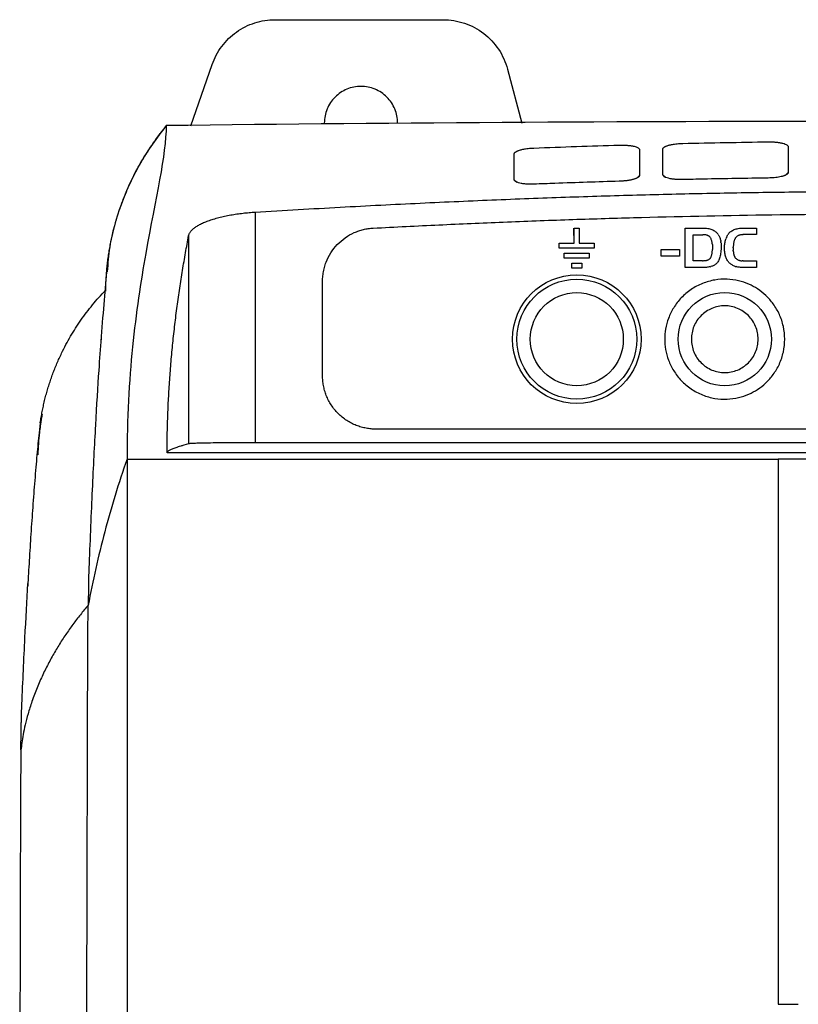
# Model space of a CAD drawing. Extents: x 95 to 1076, y 69 to 794.
# Tile 24 of 62: x 338 to 396, y 489 to 563. Entities that reach past the tile are written whole.
import ezdxf

# ---------------------------------------------------------------- set-up
doc = ezdxf.new("R2010")
doc.units = 0
doc.layers.get('0').update_dxf_attribs({"linetype": 'CONTINUOUS'})

msp = doc.modelspace()

# ---------------------------------------------------------------- linework, layer by layer
at = {"color": 7, "linetype": 'CONTINUOUS'}
for p, q in [((356.806, 563.164), (369.412, 563.164)), ((350.483, 555.194), (352.082, 559.803)), ((374.241, 559.458), (375.326, 555.411)), ((395.298, 551.696), (395.176, 551.576)), ((374.742, 551.158), (374.929, 550.984)), ((384.138, 551.475), (384.015, 551.354)), ((385.901, 551.524), (386.09, 551.347)), ((355.308, 548.734), (355.308, 531.436)), ((379.217, 546.967), (379.217, 547.529)), ((379.252, 546.404), (379.252, 547.529)), ((379.252, 547.529), (379.627, 547.529)), ((379.627, 547.529), (379.627, 546.404)), ((387.564, 547.534), (388.897, 547.534)), ((387.564, 544.579), (387.564, 547.534)), ((388.897, 547.534), (388.995, 547.532)), ((388.995, 547.532), (389.089, 547.527)), ((389.089, 547.527), (389.179, 547.519)), ((389.179, 547.519), (389.266, 547.507)), ((389.266, 547.507), (389.349, 547.491)), ((389.349, 547.491), (389.429, 547.472)), ((389.429, 547.472), (389.504, 547.45)), ((389.504, 547.45), (389.577, 547.425)), ((389.577, 547.425), (389.645, 547.396)), ((389.645, 547.396), (389.71, 547.363)), ((389.71, 547.363), (389.771, 547.328)), ((389.771, 547.328), (389.829, 547.289)), ((389.829, 547.289), (389.883, 547.246)), ((389.883, 547.246), (389.933, 547.2)), ((390.902, 547.194), (390.952, 547.241)), ((390.952, 547.241), (391.006, 547.284)), ((391.006, 547.284), (391.063, 547.324)), ((391.063, 547.324), (391.123, 547.36)), ((391.123, 547.36), (391.186, 547.393)), ((391.186, 547.393), (391.253, 547.423)), ((391.253, 547.423), (391.323, 547.449)), ((391.323, 547.449), (391.396, 547.471)), ((391.396, 547.471), (391.472, 547.49)), ((391.472, 547.49), (391.552, 547.506)), ((391.552, 547.506), (391.635, 547.518)), ((391.635, 547.518), (391.721, 547.527)), ((391.721, 547.527), (391.81, 547.532)), ((391.81, 547.532), (391.903, 547.534)), ((391.903, 547.534), (392.919, 547.534)), ((392.919, 547.534), (392.919, 547.043)), ((350.317, 546.965), (350.317, 531.354)), ((388.169, 547.035), (388.889, 547.035)), ((388.169, 545.083), (388.169, 547.035)), ((388.932, 547.034), (388.889, 547.035)), ((388.974, 547.032), (388.932, 547.034)), ((389.015, 547.03), (388.974, 547.032)), ((389.054, 547.026), (389.015, 547.03)), ((389.091, 547.021), (389.054, 547.026)), ((389.126, 547.015), (389.091, 547.021)), ((389.16, 547.008), (389.126, 547.015)), ((389.193, 547.001), (389.16, 547.008)), ((389.223, 546.991), (389.193, 547.001)), ((389.252, 546.982), (389.223, 546.991)), ((389.28, 546.97), (389.252, 546.982)), ((389.306, 546.958), (389.28, 546.97)), ((389.33, 546.945), (389.306, 546.958)), ((389.352, 546.931), (389.33, 546.945)), ((389.373, 546.915), (389.352, 546.931)), ((389.393, 546.899), (389.373, 546.915)), ((389.42, 546.871), (389.393, 546.899)), ((389.445, 546.841), (389.42, 546.871)), ((389.469, 546.806), (389.445, 546.841)), ((389.491, 546.769), (389.469, 546.806)), ((389.511, 546.727), (389.491, 546.769)), ((389.529, 546.683), (389.511, 546.727)), ((389.546, 546.636), (389.529, 546.683)), ((389.561, 546.585), (389.546, 546.636)), ((389.574, 546.53), (389.561, 546.585)), ((389.585, 546.473), (389.574, 546.53)), ((389.933, 547.2), (389.98, 547.151)), ((389.98, 547.151), (390.023, 547.098)), ((390.053, 547.056), (390.023, 547.098)), ((390.053, 547.056), (390.081, 547.012)), ((390.081, 547.012), (390.106, 546.966)), ((390.106, 546.966), (390.131, 546.918)), ((390.131, 546.918), (390.152, 546.868)), ((390.152, 546.868), (390.173, 546.816)), ((390.173, 546.816), (390.191, 546.761)), ((390.191, 546.761), (390.207, 546.705)), ((390.207, 546.705), (390.222, 546.647)), ((390.222, 546.647), (390.234, 546.586)), ((390.234, 546.586), (390.245, 546.523)), ((390.253, 546.459), (390.245, 546.523)), ((390.563, 546.488), (390.578, 546.56)), ((390.578, 546.56), (390.595, 546.629)), ((390.595, 546.629), (390.614, 546.696)), ((390.614, 546.696), (390.635, 546.76)), ((390.659, 546.821), (390.635, 546.76)), ((390.659, 546.821), (390.685, 546.88)), ((390.685, 546.88), (390.713, 546.937)), ((390.713, 546.937), (390.743, 546.99)), ((390.743, 546.99), (390.776, 547.041)), ((390.811, 547.09), (390.776, 547.041)), ((390.811, 547.09), (390.855, 547.143)), ((390.855, 547.143), (390.902, 547.194)), ((391.23, 546.533), (391.22, 546.493)), ((391.241, 546.571), (391.23, 546.533)), ((391.253, 546.608), (391.241, 546.571)), ((391.266, 546.643), (391.253, 546.608)), ((391.28, 546.677), (391.266, 546.643)), ((391.294, 546.708), (391.28, 546.677)), ((391.31, 546.738), (391.294, 546.708)), ((391.333, 546.775), (391.31, 546.738)), ((391.358, 546.81), (391.333, 546.775)), ((391.384, 546.842), (391.358, 546.81)), ((391.413, 546.872), (391.384, 546.842)), ((391.444, 546.899), (391.413, 546.872)), ((391.476, 546.924), (391.444, 546.899)), ((391.511, 546.946), (391.476, 546.924)), ((391.547, 546.967), (391.511, 546.946)), ((391.586, 546.985), (391.547, 546.967)), ((391.626, 547), (391.586, 546.985)), ((391.668, 547.013), (391.626, 547)), ((391.713, 547.024), (391.668, 547.013)), ((391.759, 547.032), (391.713, 547.024)), ((391.807, 547.038), (391.759, 547.032)), ((391.857, 547.042), (391.807, 547.038)), ((391.857, 547.042), (391.909, 547.043)), ((392.919, 547.043), (391.909, 547.043)), ((378.127, 546.029), (378.127, 546.404)), ((378.127, 546.404), (379.252, 546.404)), ((380.752, 546.029), (378.127, 546.029)), ((379.627, 546.404), (380.752, 546.404)), ((380.752, 546.404), (380.752, 546.029)), ((385.782, 545.434), (385.782, 545.934)), ((385.782, 545.934), (387.141, 545.934)), ((387.141, 545.934), (387.141, 545.434)), ((389.595, 546.412), (389.585, 546.473)), ((389.603, 546.347), (389.595, 546.412)), ((389.602, 545.732), (389.607, 545.791)), ((389.603, 546.347), (389.609, 546.28)), ((389.607, 545.791), (389.611, 545.853)), ((389.609, 546.28), (389.613, 546.209)), ((389.611, 545.853), (389.615, 545.918)), ((389.613, 546.209), (389.616, 546.134)), ((389.616, 545.986), (389.615, 545.918)), ((389.616, 546.134), (389.617, 546.057)), ((389.617, 546.057), (389.616, 545.986)), ((390.256, 545.837), (390.246, 545.733)), ((390.253, 546.459), (390.26, 546.392)), ((390.263, 545.947), (390.256, 545.837)), ((390.26, 546.392), (390.265, 546.323)), ((390.267, 546.061), (390.263, 545.947)), ((390.265, 546.323), (390.268, 546.252)), ((390.269, 546.179), (390.267, 546.061)), ((390.268, 546.252), (390.269, 546.179)), ((390.523, 546.002), (390.524, 546.089)), ((390.524, 545.911), (390.523, 546.002)), ((390.524, 546.089), (390.527, 546.174)), ((390.529, 545.824), (390.524, 545.911)), ((390.527, 546.174), (390.533, 546.256)), ((390.536, 545.74), (390.529, 545.824)), ((390.533, 546.256), (390.541, 546.336)), ((390.541, 546.336), (390.551, 546.413)), ((390.551, 546.413), (390.563, 546.488)), ((391.179, 546.057), (391.18, 546.112)), ((391.179, 546.057), (391.179, 545.869)), ((391.181, 545.826), (391.179, 545.869)), ((391.181, 546.165), (391.18, 546.112)), ((391.184, 546.217), (391.181, 546.165)), ((391.181, 545.826), (391.182, 545.785)), ((391.182, 545.785), (391.186, 545.746)), ((391.187, 546.267), (391.184, 546.217)), ((391.192, 546.316), (391.187, 546.267)), ((391.197, 546.363), (391.192, 546.316)), ((391.204, 546.408), (391.197, 546.363)), ((391.212, 546.451), (391.204, 546.408)), ((391.22, 546.493), (391.212, 546.451)), ((378.502, 545.654), (380.377, 545.654)), ((378.502, 545.279), (378.502, 545.654)), ((380.377, 545.279), (378.502, 545.279)), ((380.377, 545.654), (380.377, 545.279)), ((387.141, 545.434), (385.782, 545.434)), ((388.88, 545.087), (388.169, 545.083)), ((388.88, 545.087), (388.933, 545.088)), ((388.933, 545.088), (388.983, 545.09)), ((388.983, 545.09), (389.031, 545.094)), ((389.031, 545.094), (389.077, 545.099)), ((389.077, 545.099), (389.121, 545.106)), ((389.121, 545.106), (389.162, 545.114)), ((389.162, 545.114), (389.202, 545.124)), ((389.202, 545.124), (389.24, 545.136)), ((389.24, 545.136), (389.275, 545.149)), ((389.275, 545.149), (389.308, 545.163)), ((389.308, 545.163), (389.339, 545.179)), ((389.339, 545.179), (389.368, 545.197)), ((389.368, 545.197), (389.395, 545.216)), ((389.395, 545.216), (389.42, 545.236)), ((389.42, 545.236), (389.442, 545.258)), ((389.442, 545.258), (389.463, 545.282)), ((389.463, 545.282), (389.481, 545.308)), ((389.481, 545.308), (389.499, 545.337)), ((389.499, 545.337), (389.515, 545.368)), ((389.515, 545.368), (389.53, 545.403)), ((389.53, 545.403), (389.544, 545.441)), ((389.544, 545.441), (389.556, 545.482)), ((389.556, 545.482), (389.568, 545.526)), ((389.568, 545.526), (389.578, 545.573)), ((389.578, 545.573), (389.587, 545.623)), ((389.587, 545.623), (389.595, 545.676)), ((389.595, 545.676), (389.602, 545.732)), ((390.059, 545.071), (390.023, 545.009)), ((390.093, 545.137), (390.059, 545.071)), ((390.123, 545.207), (390.093, 545.137)), ((390.151, 545.283), (390.123, 545.207)), ((390.176, 545.363), (390.151, 545.283)), ((390.197, 545.449), (390.176, 545.363)), ((390.216, 545.539), (390.197, 545.449)), ((390.232, 545.633), (390.216, 545.539)), ((390.246, 545.733), (390.232, 545.633)), ((390.546, 545.659), (390.536, 545.74)), ((390.56, 545.58), (390.546, 545.659)), ((390.576, 545.504), (390.56, 545.58)), ((390.596, 545.432), (390.576, 545.504)), ((390.618, 545.362), (390.596, 545.432)), ((390.643, 545.295), (390.618, 545.362)), ((390.672, 545.231), (390.643, 545.295)), ((390.703, 545.17), (390.672, 545.231)), ((390.737, 545.113), (390.703, 545.17)), ((390.774, 545.057), (390.737, 545.113)), ((390.774, 545.057), (390.814, 545.005)), ((391.186, 545.746), (391.189, 545.707)), ((391.189, 545.707), (391.194, 545.67)), ((391.194, 545.67), (391.199, 545.635)), ((391.199, 545.635), (391.205, 545.6)), ((391.205, 545.6), (391.212, 545.567)), ((391.212, 545.567), (391.22, 545.536)), ((391.22, 545.536), (391.229, 545.506)), ((391.229, 545.506), (391.238, 545.477)), ((391.238, 545.477), (391.249, 545.449)), ((391.249, 545.449), (391.26, 545.423)), ((391.26, 545.423), (391.272, 545.398)), ((391.272, 545.398), (391.285, 545.375)), ((391.285, 545.375), (391.307, 545.339)), ((391.307, 545.339), (391.332, 545.306)), ((391.332, 545.306), (391.358, 545.274)), ((391.358, 545.274), (391.388, 545.245)), ((391.388, 545.245), (391.419, 545.219)), ((391.419, 545.219), (391.452, 545.194)), ((391.452, 545.194), (391.488, 545.172)), ((391.488, 545.172), (391.526, 545.153)), ((391.526, 545.153), (391.566, 545.135)), ((391.566, 545.135), (391.609, 545.12)), ((391.609, 545.12), (391.654, 545.108)), ((391.654, 545.108), (391.701, 545.097)), ((391.701, 545.097), (391.75, 545.089)), ((391.75, 545.089), (391.802, 545.083)), ((391.802, 545.083), (391.855, 545.08)), ((391.911, 545.079), (391.855, 545.08)), ((391.911, 545.079), (392.919, 545.079)), ((392.919, 545.079), (392.919, 544.579)), ((379.065, 544.904), (379.815, 544.904)), ((379.065, 544.529), (379.065, 544.904)), ((379.815, 544.529), (379.065, 544.529)), ((379.815, 544.904), (379.815, 544.529)), ((388.914, 544.579), (387.564, 544.579)), ((388.999, 544.58), (388.914, 544.579)), ((389.081, 544.583), (388.999, 544.58)), ((389.16, 544.589), (389.081, 544.583)), ((389.236, 544.596), (389.16, 544.589)), ((389.308, 544.606), (389.236, 544.596)), ((389.378, 544.618), (389.308, 544.606)), ((389.444, 544.632), (389.378, 544.618)), ((389.444, 544.632), (389.507, 544.648)), ((389.567, 544.666), (389.507, 544.648)), ((389.623, 544.687), (389.567, 544.666)), ((389.676, 544.709), (389.623, 544.687)), ((389.727, 544.734), (389.676, 544.709)), ((389.774, 544.761), (389.727, 544.734)), ((389.818, 544.79), (389.774, 544.761)), ((389.859, 544.821), (389.818, 544.79)), ((389.897, 544.855), (389.859, 544.821)), ((389.897, 544.855), (389.941, 544.901)), ((389.984, 544.953), (389.941, 544.901)), ((390.023, 545.009), (389.984, 544.953)), ((390.858, 544.956), (390.814, 545.005)), ((390.904, 544.91), (390.858, 544.956)), ((390.948, 544.869), (390.904, 544.91)), ((390.995, 544.832), (390.948, 544.869)), ((391.044, 544.797), (390.995, 544.832)), ((391.095, 544.765), (391.044, 544.797)), ((391.149, 544.735), (391.095, 544.765)), ((391.205, 544.708), (391.149, 544.735)), ((391.262, 544.683), (391.205, 544.708)), ((391.323, 544.662), (391.262, 544.683)), ((391.323, 544.662), (391.385, 544.642)), ((391.45, 544.625), (391.385, 544.642)), ((391.517, 544.611), (391.45, 544.625)), ((391.586, 544.6), (391.517, 544.611)), ((391.658, 544.591), (391.586, 544.6)), ((391.732, 544.584), (391.658, 544.591)), ((391.808, 544.58), (391.732, 544.584)), ((391.886, 544.579), (391.808, 544.58)), ((392.919, 544.579), (391.886, 544.579)), ((360.368, 536.453), (360.368, 543.537)), ((339.192, 532.936), (339.108, 532.162)), ((442.128, 532.453), (364.368, 532.453)), ((350.317, 531.354), (349.948, 531.246)), ((451.188, 531.436), (355.308, 531.436)), ((345.695, 530.207), (394.558, 530.207))]:
    msp.add_line(p, q, dxfattribs=at)
for centre, radius in [((379.44, 539.2), 4.825), ((379.44, 539.2), 4.5), ((379.44, 539.2), 3.491), ((390.54, 539.2), 3.5)]:
    msp.add_circle(centre, radius, dxfattribs=at)
for points, knots in [([(352.082, 559.803), (352.251, 560.29), (352.496, 560.751), (353.114, 561.575), (353.487, 561.939), (354.327, 562.537), (354.793, 562.77), (355.775, 563.084), (356.29, 563.164), (356.806, 563.164)], [0, 0, 0, 0, 0.25, 0.25, 0.5, 0.5, 0.75, 0.75, 1, 1, 1, 1]), ([(369.412, 563.164), (369.957, 563.164), (370.502, 563.074), (371.535, 562.724), (372.023, 562.463), (372.888, 561.799), (373.266, 561.396), (373.872, 560.489), (374.1, 559.985), (374.241, 559.458)], [0, 0, 0, 0, 0.25, 0.25, 0.5, 0.5, 0.75, 0.75, 1, 1, 1, 1]), ([(365.998, 555.414), (365.998, 555.774), (365.927, 556.134), (365.651, 556.799), (365.447, 557.104), (364.938, 557.613), (364.633, 557.817), (363.968, 558.093), (363.608, 558.164), (362.888, 558.164), (362.528, 558.093), (361.863, 557.817), (361.558, 557.613), (361.049, 557.104), (360.845, 556.799), (360.57, 556.134), (360.498, 555.774), (360.498, 555.414)], [0, 0, 0, 0, 0.125, 0.125, 0.25, 0.25, 0.375, 0.375, 0.5, 0.5, 0.625, 0.625, 0.75, 0.75, 0.875, 0.875, 1, 1, 1, 1]), ([(344.099, 542.81), (344.102, 542.964), (344.107, 543.27), (344.129, 543.727), (344.16, 544.18), (344.202, 544.628), (344.253, 545.072), (344.314, 545.511), (344.384, 545.946), (344.463, 546.375), (344.551, 546.799), (344.647, 547.219), (344.752, 547.632), (344.865, 548.041), (344.985, 548.444), (345.113, 548.842), (345.283, 549.332), (345.503, 549.916), (345.788, 550.591), (346.101, 551.264), (346.444, 551.933), (346.817, 552.596), (347.221, 553.253), (347.657, 553.903), (348.123, 554.545), (348.461, 554.963), (348.63, 555.172)], [0, 0, 0, 0, 0.035469, 0.070639, 0.105507, 0.140073, 0.174335, 0.208293, 0.241945, 0.275291, 0.308331, 0.341063, 0.373489, 0.405607, 0.437418, 0.468922, 0.50012, 0.554409, 0.609014, 0.663929, 0.71915, 0.774678, 0.830516, 0.886673, 0.943161, 1, 1, 1, 1]), ([(348.63, 555.219), (347.941, 554.293), (346.539, 552.407), (345.195, 549.319), (344.383, 546.579), (344.26, 544.883), (344.215, 544.264)], [0, 0, 0, 0, 0.275551, 0.560584, 0.839569, 1, 1, 1, 1]), ([(348.63, 555.219), (348.63, 553.016), (347.449, 548.194), (346.01, 538.861), (345.695, 533.243), (345.695, 530.207)], [0, 0, 0, 0, 0.5, 0.75, 1, 1, 1, 1]), ([(385.9, 553.462), (385.901, 553.473), (385.903, 553.494), (385.918, 553.525), (385.942, 553.556), (385.974, 553.586), (386.014, 553.616), (386.063, 553.645), (386.12, 553.673), (386.185, 553.7), (386.298, 553.74), (386.481, 553.788), (386.726, 553.832), (386.96, 553.86), (387.169, 553.877), (387.313, 553.882), (387.386, 553.885)], [0, 0, 0, 0, 0.053375, 0.106431, 0.1592, 0.211668, 0.263817, 0.315679, 0.367258, 0.418571, 0.469659, 0.604324, 0.738565, 0.825083, 0.912152, 1, 1, 1, 1]), ([(387.386, 553.885), (388.452, 553.908), (390.587, 553.955), (392.723, 553.987), (393.791, 554.003)], [0, 0, 0, 0, 0.4994498, 1, 1, 1, 1]), ([(393.791, 554.003), (393.829, 554.003), (393.905, 554.004), (394.018, 554.002), (394.13, 553.998), (394.24, 553.992), (394.348, 553.984), (394.452, 553.974), (394.552, 553.962), (394.648, 553.948), (394.738, 553.932), (394.823, 553.915), (394.942, 553.886), (395.078, 553.841), (395.189, 553.785), (395.256, 553.732), (395.293, 553.685), (395.298, 553.652), (395.3, 553.636)], [0, 0, 0, 0, 0.045633, 0.091461, 0.137474, 0.183655, 0.229983, 0.276445, 0.323038, 0.36975, 0.416555, 0.463423, 0.510319, 0.630682, 0.750894, 0.834233, 0.917303, 1, 1, 1, 1]), ([(374.74, 553.092), (374.741, 553.103), (374.743, 553.124), (374.759, 553.156), (374.783, 553.188), (374.816, 553.219), (374.856, 553.249), (374.904, 553.279), (374.961, 553.307), (375.025, 553.335), (375.137, 553.377), (375.319, 553.428), (375.563, 553.475), (375.795, 553.507), (376.002, 553.527), (376.144, 553.534), (376.216, 553.538)], [0, 0, 0, 0, 0.05435, 0.108172, 0.161513, 0.214362, 0.266697, 0.318548, 0.369934, 0.420884, 0.47144, 0.606536, 0.740548, 0.826214, 0.912552, 1, 1, 1, 1]), ([(376.216, 553.538), (377.282, 553.578), (379.416, 553.659), (381.552, 553.725), (382.621, 553.758)], [0, 0, 0, 0, 0.499097, 1, 1, 1, 1]), ([(382.621, 553.758), (382.659, 553.759), (382.733, 553.761), (382.845, 553.761), (382.957, 553.759), (383.067, 553.755), (383.175, 553.749), (383.281, 553.74), (383.382, 553.73), (383.48, 553.717), (383.572, 553.702), (383.659, 553.686), (383.768, 553.661), (383.887, 553.626), (384, 553.578), (384.08, 553.526), (384.13, 553.471), (384.137, 553.433), (384.14, 553.414)], [0, 0, 0, 0, 0.04486, 0.090097, 0.135698, 0.181653, 0.227964, 0.274634, 0.321638, 0.36893, 0.416455, 0.464154, 0.511973, 0.610344, 0.708548, 0.806506, 0.903834, 1, 1, 1, 1]), ([(384.14, 553.414), (384.14, 553.301), (384.14, 553.074), (384.14, 552.723), (384.14, 552.362), (384.14, 552.033), (384.14, 551.78), (384.141, 551.607), (384.139, 551.519), (384.138, 551.475)], [0, 0, 0, 0, 0.186858, 0.373752, 0.56068, 0.74764, 0.872251, 0.936134, 1, 1, 1, 1]), ([(385.901, 551.524), (385.9, 551.546), (385.898, 551.59), (385.9, 551.656), (385.9, 551.721), (385.9, 551.85), (385.9, 552.208), (385.9, 552.778), (385.9, 553.234), (385.9, 553.462)], [0, 0, 0, 0, 0.031996, 0.063969, 0.095945, 0.12792, 0.252508, 0.626322, 1, 1, 1, 1]), ([(395.3, 553.636), (395.3, 553.523), (395.3, 553.297), (395.3, 552.945), (395.3, 552.584), (395.3, 552.275), (395.301, 552.023), (395.299, 551.873), (395.302, 551.764), (395.299, 551.718), (395.298, 551.696)], [0, 0, 0, 0, 0.186859, 0.37375, 0.560672, 0.747626, 0.84108, 0.934542, 0.967279, 1, 1, 1, 1]), ([(374.742, 551.158), (374.741, 551.18), (374.739, 551.224), (374.74, 551.289), (374.74, 551.355), (374.74, 551.483), (374.74, 551.839), (374.74, 552.408), (374.74, 552.864), (374.74, 553.092)], [0, 0, 0, 0, 0.03201, 0.063987, 0.095968, 0.12795, 0.252532, 0.626329, 1, 1, 1, 1]), ([(395.298, 551.696), (395.297, 551.685), (395.293, 551.665), (395.276, 551.634), (395.251, 551.603), (395.216, 551.573), (395.174, 551.544), (395.124, 551.515), (395.065, 551.488), (395, 551.462), (394.928, 551.438), (394.822, 551.406), (394.672, 551.371), (394.47, 551.337), (394.254, 551.312), (394.027, 551.294), (393.872, 551.29), (393.795, 551.288)], [0, 0, 0, 0, 0.049749, 0.099381, 0.148906, 0.198318, 0.247601, 0.296771, 0.345857, 0.394875, 0.443831, 0.492728, 0.593741, 0.694815, 0.796211, 0.897958, 1, 1, 1, 1]), ([(376.226, 550.828), (376.185, 550.827), (376.102, 550.824), (375.977, 550.823), (375.853, 550.826), (375.73, 550.831), (375.61, 550.839), (375.493, 550.85), (375.38, 550.864), (375.225, 550.89), (375.045, 550.933), (374.894, 550.992), (374.804, 551.05), (374.754, 551.103), (374.746, 551.14), (374.742, 551.158)], [0, 0, 0, 0, 0.0550883, 0.1105539, 0.1664045, 0.2226968, 0.2795217, 0.3368615, 0.394664, 0.4529151, 0.5904522, 0.7290883, 0.8200779, 0.9105352, 1, 1, 1, 1]), ([(382.629, 551.045), (381.824, 551.02), (380.214, 550.971), (378.342, 550.906), (377.013, 550.858), (376.488, 550.838), (376.226, 550.828)], [0, 0, 0, 0, 0.37738, 0.754114, 0.877103, 1, 1, 1, 1]), ([(384.138, 551.475), (384.136, 551.464), (384.132, 551.443), (384.114, 551.411), (384.087, 551.379), (384.05, 551.348), (384.005, 551.317), (383.952, 551.288), (383.891, 551.259), (383.823, 551.232), (383.749, 551.206), (383.668, 551.182), (383.581, 551.16), (383.489, 551.139), (383.392, 551.121), (383.291, 551.104), (383.187, 551.089), (383.08, 551.076), (382.97, 551.065), (382.857, 551.056), (382.744, 551.049), (382.667, 551.046), (382.629, 551.045)], [0, 0, 0, 0, 0.051474, 0.102561, 0.153358, 0.203929, 0.254311, 0.304521, 0.354561, 0.404422, 0.454094, 0.503572, 0.552918, 0.602221, 0.651545, 0.700938, 0.75043, 0.800046, 0.8498, 0.899702, 0.949764, 1, 1, 1, 1]), ([(387.392, 551.17), (387.349, 551.169), (387.265, 551.168), (387.138, 551.169), (387.013, 551.173), (386.889, 551.181), (386.768, 551.191), (386.651, 551.204), (386.539, 551.22), (386.384, 551.248), (386.205, 551.294), (386.054, 551.355), (385.965, 551.415), (385.914, 551.468), (385.906, 551.505), (385.901, 551.524)], [0, 0, 0, 0, 0.055995, 0.112243, 0.168731, 0.225485, 0.282562, 0.339939, 0.397567, 0.455421, 0.592653, 0.730251, 0.820676, 0.910687, 1, 1, 1, 1]), ([(393.795, 551.288), (392.986, 551.276), (391.369, 551.252), (389.494, 551.216), (388.168, 551.188), (387.65, 551.176), (387.392, 551.17)], [0, 0, 0, 0, 0.378933, 0.757485, 0.87877, 1, 1, 1, 1]), ([(355.308, 548.734), (356.388, 548.798), (358.513, 548.925), (361.653, 549.1), (364.704, 549.261), (367.673, 549.407), (370.57, 549.54), (373.404, 549.661), (376.183, 549.77), (378.914, 549.867), (381.605, 549.954), (384.262, 550.03), (386.894, 550.096), (389.506, 550.152), (392.105, 550.198), (394.699, 550.235), (397.293, 550.262), (399.896, 550.279), (402.513, 550.287), (405.153, 550.284), (407.824, 550.272), (411.441, 550.241), (415.994, 550.175), (421.492, 550.054), (427.056, 549.89), (432.752, 549.68), (438.647, 549.42), (444.815, 549.109), (449.024, 548.861), (451.188, 548.734)], [0, 0, 0, 0, 0.0338091, 0.0665596, 0.0983608, 0.1293144, 0.159515, 0.1890517, 0.2180086, 0.2464658, 0.2745002, 0.3021865, 0.329597, 0.3568033, 0.3838761, 0.4108862, 0.4379052, 0.4650059, 0.4922631, 0.5197542, 0.5475604, 0.5757671, 0.6328506, 0.6899426, 0.7477307, 0.8068972, 0.8681467, 0.9322347, 1, 1, 1, 1]), ([(350.317, 546.965), (350.323, 546.989), (350.334, 547.038), (350.363, 547.111), (350.402, 547.186), (350.454, 547.262), (350.516, 547.338), (350.591, 547.415), (350.677, 547.492), (350.775, 547.569), (350.886, 547.645), (351.008, 547.721), (351.142, 547.796), (351.288, 547.869), (351.444, 547.941), (351.612, 548.011), (351.789, 548.079), (351.975, 548.144), (352.17, 548.207), (352.372, 548.267), (352.582, 548.323), (352.798, 548.377), (353.019, 548.427), (353.243, 548.474), (353.472, 548.517), (353.702, 548.557), (353.934, 548.593), (354.166, 548.625), (354.398, 548.654), (354.629, 548.679), (354.858, 548.701), (355.084, 548.719), (355.234, 548.729), (355.308, 548.734)], [0, 0, 0, 0, 0.030122, 0.060783, 0.091954, 0.123602, 0.155694, 0.188188, 0.221044, 0.254217, 0.287659, 0.321322, 0.355157, 0.389111, 0.423136, 0.457182, 0.491199, 0.52514, 0.55896, 0.592615, 0.626065, 0.659271, 0.692198, 0.724812, 0.757082, 0.788981, 0.820484, 0.851565, 0.882206, 0.912385, 0.942087, 0.971297, 1, 1, 1, 1]), ([(364.16, 547.532), (364.986, 547.574), (366.629, 547.659), (369.082, 547.776), (371.511, 547.885), (374.762, 548.022), (378.82, 548.174), (385.336, 548.377), (393.472, 548.548), (403.233, 548.618), (413.009, 548.548), (421.144, 548.377), (427.676, 548.175), (432.546, 547.992), (437.44, 547.78), (440.694, 547.615), (442.337, 547.532)], [0, 0, 0, 0, 0.03172, 0.063122, 0.094207, 0.124976, 0.187919, 0.24996, 0.375015, 0.500049, 0.624355, 0.749998, 0.812121, 0.875027, 0.936922, 1, 1, 1, 1]), ([(360.368, 543.537), (360.369, 543.608), (360.371, 543.747), (360.388, 543.956), (360.415, 544.162), (360.453, 544.367), (360.501, 544.569), (360.561, 544.77), (360.694, 545.149), (360.961, 545.685), (361.448, 546.308), (362.046, 546.828), (362.613, 547.148), (363.084, 547.332), (363.435, 547.433), (363.794, 547.504), (364.038, 547.523), (364.16, 547.532)], [0, 0, 0, 0, 0.034655, 0.06907, 0.103339, 0.137557, 0.17182, 0.20622, 0.240853, 0.370383, 0.500027, 0.629557, 0.759201, 0.819596, 0.879522, 0.939488, 1, 1, 1, 1]), ([(348.696, 530.68), (348.698, 530.904), (348.701, 531.356), (348.713, 532.031), (348.729, 532.71), (348.751, 533.392), (348.779, 534.078), (348.812, 534.766), (348.851, 535.456), (348.896, 536.148), (348.946, 536.84), (349.003, 537.533), (349.065, 538.226), (349.133, 538.919), (349.207, 539.61), (349.286, 540.299), (349.37, 540.986), (349.46, 541.671), (349.555, 542.351), (349.654, 543.028), (349.757, 543.7), (349.863, 544.367), (349.973, 545.029), (350.086, 545.683), (350.201, 546.331), (350.278, 546.753), (350.317, 546.965)], [0, 0, 0, 0, 0.034473, 0.069575, 0.105303, 0.14166, 0.178643, 0.216253, 0.254489, 0.293351, 0.332838, 0.372949, 0.413684, 0.455042, 0.497021, 0.539624, 0.582849, 0.626699, 0.671172, 0.71627, 0.761993, 0.808342, 0.855317, 0.902918, 0.951146, 1, 1, 1, 1]), ([(344.146, 544.227), (344.082, 543.447), (343.955, 541.886), (343.804, 540), (343.728, 539.056)], [0, 0, 0, 0, 0.499437, 1, 1, 1, 1]), ([(386.04, 539.2), (386.04, 539.455), (386.085, 539.987), (386.301, 540.791), (386.691, 541.591), (387.262, 542.332), (387.997, 542.955), (388.855, 543.41), (389.777, 543.668), (390.697, 543.727), (391.561, 543.61), (392.333, 543.352), (393.023, 542.979), (393.651, 542.486), (394.215, 541.846), (394.672, 541.062), (394.971, 540.163), (395.075, 539.2), (394.971, 538.237), (394.672, 537.338), (394.215, 536.554), (393.651, 535.915), (393.023, 535.421), (392.333, 535.048), (391.561, 534.791), (390.697, 534.673), (389.777, 534.732), (388.855, 534.99), (387.997, 535.445), (387.262, 536.068), (386.691, 536.81), (386.301, 537.61), (386.085, 538.414), (386.04, 538.945), (386.04, 539.2)], [0, 0, 0, 0, 0.027061, 0.056453, 0.08793, 0.121051, 0.155189, 0.189592, 0.22347, 0.256104, 0.286925, 0.315559, 0.342087, 0.369941, 0.400065, 0.432149, 0.465686, 0.5, 0.534314, 0.567851, 0.599935, 0.630059, 0.657913, 0.684441, 0.713075, 0.743896, 0.77653, 0.810408, 0.844811, 0.878949, 0.91207, 0.943547, 0.972939, 1, 1, 1, 1]), ([(339.192, 532.936), (339.214, 533.075), (339.256, 533.353), (339.332, 533.768), (339.417, 534.18), (339.511, 534.59), (339.615, 534.996), (339.729, 535.4), (339.852, 535.801), (339.984, 536.199), (340.126, 536.595), (340.277, 536.987), (340.437, 537.377), (340.608, 537.764), (340.829, 538.238), (341.11, 538.793), (341.461, 539.423), (341.835, 540.036), (342.234, 540.634), (342.657, 541.215), (343.105, 541.779), (343.574, 542.328), (343.909, 542.681), (344.076, 542.857)], [0, 0, 0, 0, 0.0392199, 0.0782706, 0.1171651, 0.155916, 0.1945366, 0.2330399, 0.2714392, 0.3097479, 0.3479796, 0.3861478, 0.424266, 0.4623482, 0.5004078, 0.5649991, 0.6288243, 0.6919575, 0.7544753, 0.8164566, 0.8779824, 0.9391354, 1, 1, 1, 1]), ([(393.044, 539.2), (393.044, 538.872), (392.979, 538.545), (392.728, 537.939), (392.543, 537.661), (392.079, 537.198), (391.801, 537.012), (391.195, 536.761), (390.868, 536.696), (390.212, 536.696), (389.884, 536.761), (389.279, 537.012), (389.001, 537.198), (388.537, 537.661), (388.352, 537.939), (388.101, 538.545), (388.036, 538.872), (388.036, 539.528), (388.101, 539.856), (388.352, 540.462), (388.537, 540.739), (389.001, 541.203), (389.279, 541.389), (389.884, 541.639), (390.212, 541.705), (390.868, 541.705), (391.195, 541.639), (391.801, 541.389), (392.079, 541.203), (392.543, 540.739), (392.728, 540.462), (392.979, 539.856), (393.044, 539.528), (393.044, 539.2)], [0, 0, 0, 0, 0.0625, 0.0625, 0.125, 0.125, 0.1875, 0.1875, 0.25, 0.25, 0.3125, 0.3125, 0.375, 0.375, 0.4375, 0.4375, 0.5, 0.5, 0.5625, 0.5625, 0.625, 0.625, 0.6875, 0.6875, 0.75, 0.75, 0.8125, 0.8125, 0.875, 0.875, 0.9375, 0.9375, 1, 1, 1, 1]), ([(343.752, 539.282), (343.692, 538.507), (343.548, 536.653), (343.325, 532.846), (343.082, 528.063), (342.924, 524.253), (342.846, 522.348)], [0, 0, 0, 0, 0.193004, 0.462004, 0.731002, 1, 1, 1, 1]), ([(364.368, 532.453), (364.307, 532.454), (364.185, 532.456), (364.002, 532.469), (363.821, 532.489), (363.573, 532.53), (363.261, 532.603), (362.888, 532.73), (362.525, 532.895), (362.054, 533.17), (361.519, 533.605), (361.085, 534.14), (360.81, 534.61), (360.645, 534.973), (360.518, 535.346), (360.431, 535.717), (360.378, 536.087), (360.371, 536.331), (360.368, 536.453)], [0, 0, 0, 0, 0.029187, 0.058303, 0.087408, 0.116564, 0.178288, 0.240094, 0.304391, 0.368774, 0.500015, 0.631256, 0.695553, 0.759936, 0.82166, 0.883466, 0.941672, 1, 1, 1, 1]), ([(339.328, 533.579), (339.317, 533.519), (339.296, 533.401), (339.267, 533.221), (339.239, 533.046), (339.213, 532.877), (339.19, 532.715), (339.169, 532.56), (339.15, 532.414), (339.133, 532.277), (339.107, 532.051), (339.075, 531.732), (339.042, 531.316), (339.018, 530.911), (339.01, 530.644), (339.006, 530.514)], [0, 0, 0, 0, 0.0692718, 0.1354026, 0.1982474, 0.2576774, 0.3135791, 0.3658541, 0.4144176, 0.4591974, 0.5001332, 0.6340434, 0.762247, 0.8843358, 1, 1, 1, 1]), ([(339.097, 532.163), (339.043, 531.634), (338.937, 530.586), (338.778, 528.693), (338.627, 526.698), (338.488, 524.674), (338.362, 522.703), (338.282, 521.321), (338.244, 520.676)], [0, 0, 0, 0, 0.199188, 0.39472, 0.572528, 0.732645, 0.875116, 1, 1, 1, 1]), ([(349.948, 531.246), (349.872, 531.224), (349.725, 531.18), (349.526, 531.118), (349.354, 531.062), (349.208, 531.01), (349.073, 530.958), (348.951, 530.903), (348.844, 530.845), (348.766, 530.788), (348.713, 530.733), (348.702, 530.697), (348.696, 530.68)], [0, 0, 0, 0, 0.119532, 0.229299, 0.329302, 0.419542, 0.50002, 0.606757, 0.710118, 0.810107, 0.906733, 1, 1, 1, 1]), ([(355.308, 531.436), (355.23, 531.436), (355.075, 531.436), (354.842, 531.435), (354.611, 531.435), (354.382, 531.434), (354.154, 531.433), (353.756, 531.432), (353.201, 531.428), (352.469, 531.421), (351.762, 531.411), (351.251, 531.4), (350.924, 531.391), (350.725, 531.384), (350.564, 531.377), (350.441, 531.369), (350.355, 531.362), (350.33, 531.356), (350.317, 531.354)], [0, 0, 0, 0, 0.030982, 0.061825, 0.092597, 0.123364, 0.154195, 0.185157, 0.286694, 0.388314, 0.517188, 0.646145, 0.70588, 0.764677, 0.823006, 0.88135, 0.940191, 1, 1, 1, 1]), ([(397.756, 530.678), (394.485, 530.678), (387.942, 530.678), (378.129, 530.678), (368.317, 530.679), (358.506, 530.679), (351.966, 530.68), (348.696, 530.68)], [0, 0, 0, 0, 0.20004, 0.400068, 0.600076, 0.800056, 1, 1, 1, 1]), ([(345.695, 530.207), (345.695, 523.566), (345.695, 515.345), (345.695, 505.653), (345.695, 499.741), (345.695, 493.703), (345.695, 487.431), (345.695, 468.148), (345.695, 441.004), (345.695, 414.655), (345.695, 404.327), (345.695, 403.417)], [0.513586, 0.513586, 0.513586, 0.513586, 0.926805, 1.025179, 1.117143, 1.29466, 1.40043, 1.5062, 2.488953, 3.068348, 3.124296, 3.124296, 3.124296, 3.124296]), ([(394.558, 530.207), (394.558, 523.394), (394.558, 513.173), (394.558, 499.548), (394.558, 492.729), (394.558, 489.313)], [0, 0, 0, 0, 0.5, 0.75, 1, 1, 1, 1]), ([(342.846, 522.348), (342.846, 522.348), (342.846, 522.348), (342.818, 521.662), (342.799, 520.582), (342.782, 519.238)], [4.5329991, 4.5329991, 4.5329991, 4.5329991, 4.533012, 4.533012, 4.8480978, 4.8480978, 4.8480978, 4.8480978]), ([(337.809, 511.823), (337.885, 513.531), (338.033, 516.852), (338.184, 519.568), (338.258, 520.888)], [0, 0, 0, 0, 0.514197, 1, 1, 1, 1]), ([(342.782, 519.239), (342.683, 519.123), (342.484, 518.891), (342.195, 518.535), (341.911, 518.173), (341.632, 517.803), (341.359, 517.424), (341.091, 517.037), (340.828, 516.64), (340.571, 516.233), (340.319, 515.815), (340.073, 515.387), (339.834, 514.947), (339.601, 514.494), (339.375, 514.029), (339.157, 513.549), (338.948, 513.056), (338.748, 512.547), (338.513, 511.893), (338.275, 511.134), (338.06, 510.308), (337.908, 509.582), (337.803, 508.955), (337.757, 508.569), (337.736, 508.392)], [0, 0, 0, 0, 0.035221, 0.070761, 0.106676, 0.143026, 0.179865, 0.217249, 0.255235, 0.293876, 0.333228, 0.373345, 0.414283, 0.456095, 0.498837, 0.542563, 0.587332, 0.633208, 0.680255, 0.762946, 0.835814, 0.899271, 0.953866, 1, 1, 1, 1]), ([(342.75, 515.211), (342.75, 515.211), (342.75, 515.211), (342.754, 516.666), (342.767, 518.054), (342.782, 519.239)], [9.9071686, 9.9071686, 9.9071686, 9.9071686, 9.9071703, 9.9071703, 10.1989018, 10.1989018, 10.1989018, 10.1989018]), ([(342.732, 508.207), (342.732, 508.207), (342.732, 508.208), (342.732, 508.423), (342.733, 508.638), (342.738, 510.688), (342.744, 512.81), (342.749, 514.926), (342.75, 515.211)], [9.4397183, 9.4397183, 9.4397183, 9.4397183, 9.4397611, 9.4397611, 9.4827841, 9.4827841, 9.85005, 9.9071686, 9.9071686, 9.9071686, 9.9071686]), ([(337.733, 508.392), (337.734, 508.476), (337.736, 508.644), (337.739, 508.888), (337.743, 509.126), (337.746, 509.357), (337.75, 509.582), (337.754, 509.801), (337.758, 510.012), (337.762, 510.218), (337.768, 510.469), (337.774, 510.756), (337.783, 511.067), (337.791, 511.348), (337.8, 511.604), (337.806, 511.75), (337.809, 511.823)], [0, 0, 0, 0, 0.055476, 0.11084, 0.166149, 0.221457, 0.27682, 0.332294, 0.387934, 0.443793, 0.499927, 0.60065, 0.700703, 0.800401, 0.90006, 1, 1, 1, 1]), ([(342.695, 377.051), (342.659, 388.506), (342.614, 410.368), (342.604, 443.8), (342.639, 471.36), (342.693, 493.209), (342.72, 503.603), (342.732, 508.207)], [0.801635, 0.801635, 0.801635, 0.801635, 3.086594, 5.120698, 7.37021, 8.518137, 9.439718, 9.439718, 9.439718, 9.439718]), ([(337.701, 504.091), (337.7, 503.892), (337.7, 503.693), (337.687, 499.23), (337.667, 490.479), (337.651, 481.693), (337.644, 477.194)], [7.553498, 7.553498, 7.553498, 7.553498, 7.596521, 7.596521, 8.518145, 9.482784, 9.482784, 9.482784, 9.482784])]:
    msp.add_open_spline(points, degree=3, knots=knots, dxfattribs=at)
for points in [[(403.248, 555.54), (384.702, 555.54), (366.156, 555.431), (348.63, 555.219)], [(345.695, 530.207), (345.065, 528.4), (343.952, 524.761), (343.125, 521.084), (342.782, 519.238)], [(397.633, 530.207), (396.607, 530.207), (395.582, 530.207), (394.558, 530.207)], [(337.736, 508.392), (337.72, 507.123), (337.705, 505.636), (337.701, 504.091)], [(394.558, 489.313), (395.058, 489.313), (395.558, 489.313), (396.059, 489.313)]]:
    msp.add_open_spline(points, degree=3, dxfattribs=at)

doc.saveas('drawing.dxf')
